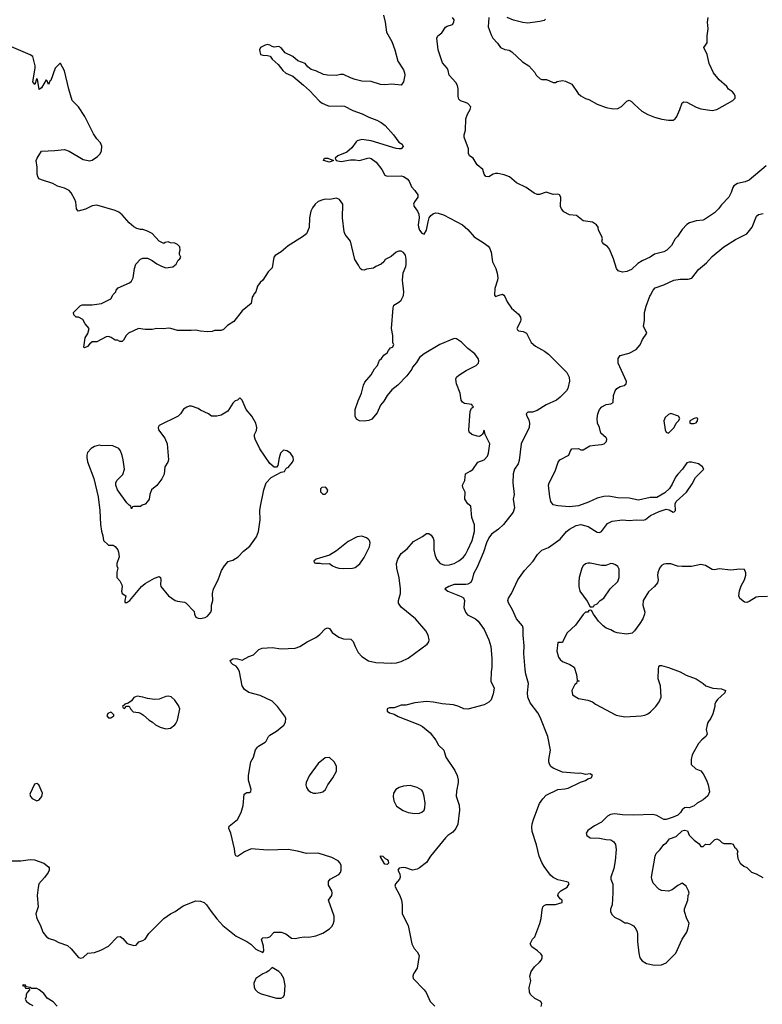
# Model space of a CAD drawing. Header units: inches. Extents: x 2293880 to 2522759, y 823965 to 1006879.
# Tile 135 of 256: x 2380121 to 2386564, y 923845 to 932391. Entities that reach past the tile are written whole.
import ezdxf

# ---------------------------------------------------------------- set-up
doc = ezdxf.new("R2010")
doc.units = ezdxf.units.IN
doc.header["$MEASUREMENT"] = 0
doc.layers.add('C3982', color=7, linetype='Continuous')
doc.layers.add('C3983', color=7, linetype='Continuous')

msp = doc.modelspace()

# ---------------------------------------------------------------- linework, layer by layer
at = {"layer": 'C3982', "color": 5}
for points, elevation in [([(2380050, 925090.3), (2380129.6, 925090.4), (2380210, 925101.6), (2380250, 925100.5), (2380330.4, 925070.4), (2380370, 925038), (2380376, 925030), (2380376, 925010), (2380366.8, 924990), (2380335.1, 924944.9), (2380288, 924890), (2380280.3, 924859.7), (2380271.6, 924790), (2380282, 924690), (2380261.8, 924630), (2380268.1, 924590), (2380300.9, 924530), (2380320.4, 924470), (2380354, 924430), (2380375.6, 924415.6), (2380422, 924402), (2380460.7, 924380.7), (2380535.5, 924355.5), (2380567.1, 924327.1), (2380630, 924250.7), (2380650, 924246.4), (2380670, 924253), (2380711.2, 924288.8), (2380770, 924294.9), (2380825.1, 924314.9), (2380890, 924350.8), (2380970, 924430.7), (2380992.5, 924432.5), (2381015.6, 924415.6), (2381050, 924376), (2381062, 924370), (2381110, 924356), (2381130, 924358), (2381152.9, 924387.1), (2381190, 924398.8), (2381208.7, 924410), (2381241.5, 924458.5), (2381370, 924590.7), (2381429.6, 924630.4), (2381469.5, 924650.5), (2381540.1, 924699.9), (2381650, 924742), (2381690, 924740.5), (2381721, 924730), (2381742.8, 924710), (2381780.7, 924650), (2381830, 924586), (2381882.8, 924530), (2381997.5, 924437.5), (2382090.5, 924390.5), (2382127.1, 924367.1), (2382170, 924324.7), (2382230, 924294), (2382238, 924310), (2382235.3, 924350), (2382218, 924410), (2382230, 924422), (2382274.6, 924425.4), (2382290, 924432), (2382328.9, 924471.1), (2382390, 924471.3), (2382430, 924458), (2382479.8, 924419.8), (2382510, 924416), (2382550, 924426), (2382590, 924430.8), (2382630, 924426.8), (2382690, 924438.8), (2382750, 924462.8), (2382810, 924501), (2382830, 924521), (2382840.1, 924539.9), (2382849.4, 924570), (2382849.4, 924610), (2382801.2, 924750), (2382829.2, 924790), (2382832.3, 924810), (2382829.2, 924830), (2382800.7, 924880.7), (2382799.3, 924910), (2382814, 924930), (2382889.5, 924970.5), (2382902.7, 924990), (2382909.3, 925010), (2382909.3, 925050), (2382900.9, 925070), (2382885.2, 925090), (2382830, 925119.6), (2382710, 925156.9), (2382610, 925154.5), (2382530, 925175.6), (2382450, 925187.6), (2382270, 925182.7), (2382130, 925195.1), (2382071, 925170), (2382010, 925129), (2381995.3, 925135.3), (2381990, 925146), (2381984, 925196), (2381953.2, 925330), (2381934, 925370), (2381939, 925390), (2382009.3, 925450.7), (2382041.2, 925510), (2382059, 925570), (2382069, 925670), (2382090, 925684.7), (2382115.3, 925684.7), (2382127.3, 925692.7), (2382128, 925710), (2382106, 925790), (2382106, 925830), (2382126.6, 925950), (2382149.5, 925990.5), (2382167.5, 926052.5), (2382183.2, 926076.8), (2382192.9, 926087.1), (2382250, 926121), (2382259, 926130), (2382279, 926170), (2382290, 926181), (2382350, 926214.8), (2382412.1, 926267.9), (2382425.6, 926294.4), (2382429.1, 926329.1), (2382419, 926350), (2382356.2, 926430), (2382310, 926475.1), (2382206.2, 926526.2), (2382110, 926551.8), (2382070, 926578), (2382051.8, 926610), (2382029.2, 926730), (2382016.6, 926756.6), (2381999.6, 926779.6), (2381970, 926795.1), (2381955.1, 926810), (2381946.6, 926830), (2381970, 926843.8), (2381990, 926845.5), (2382010, 926844), (2382050, 926830.7), (2382110, 926864.2), (2382150, 926878), (2382196, 926924), (2382223.1, 926936.9), (2382310, 926942.8), (2382390, 926931), (2382510, 926934.8), (2382550, 926950.7), (2382614, 926990), (2382690, 927028), (2382724.2, 927055.8), (2382770, 927104), (2382790, 927114), (2382810, 927106), (2382832.7, 927072.7), (2382890.4, 927030.4), (2382930, 927018), (2382993.8, 927013.8), (2383013.7, 926993.7), (2383030.4, 926950), (2383058, 926898), (2383090, 926863), (2383147.1, 926827.1), (2383210, 926812.7), (2383350, 926804.9), (2383390, 926808.2), (2383430, 926819.3), (2383490, 926848.4), (2383655.1, 926970), (2383669.5, 926990), (2383674, 927010), (2383665.1, 927050), (2383645.9, 927085.9), (2383555.6, 927190), (2383430, 927292.3), (2383406.3, 927326.3), (2383407.3, 927350), (2383424, 927410), (2383425.6, 927450), (2383413.9, 927546.1), (2383392, 927630), (2383389.9, 927670.1), (2383402.2, 927710), (2383430, 927758.3), (2383482, 927798), (2383537.1, 927862.9), (2383615.4, 927904.6), (2383650, 927930.6), (2383670, 927930.7), (2383690, 927917.3), (2383707.7, 927890), (2383712.7, 927870), (2383715.3, 927790), (2383722.6, 927750), (2383737.6, 927710), (2383770.2, 927670.2), (2383810, 927657.3), (2383850, 927660.2), (2383890, 927672.4), (2383930, 927694), (2383970, 927725.2), (2383990, 927750.4), (2384010, 927788.5), (2384045.5, 927870), (2384067, 927950), (2384067.1, 928007.1), (2384044.2, 928070), (2384035.3, 928170), (2384010, 928189), (2383982.7, 928230), (2383986, 928290), (2383965.6, 928330), (2383962.4, 928350), (2383984.2, 928390), (2383989.6, 928450.4), (2384030, 928471), (2384052.1, 928487.9), (2384096, 928550), (2384150, 928572.1), (2384178.5, 928601.5), (2384188, 928630), (2384199.5, 928710), (2384160.5, 928790), (2384150, 928828.7), (2384135.5, 928790), (2384110, 928774.7), (2384090, 928775.4), (2384045.1, 928790), (2384020.4, 928810), (2384016.8, 928830), (2384029.8, 928990.2), (2384041.1, 929018.9), (2384058, 929030), (2384050, 929035.3), (2384043.7, 929050), (2383980, 929060), (2383962, 929070), (2383952.2, 929090), (2383941, 929150), (2383909.7, 929230), (2383905.4, 929270), (2383911.4, 929288.6), (2383930, 929304.9), (2383994.5, 929345.5), (2384082.7, 929390), (2384102.7, 929410), (2384104.5, 929430), (2384099.5, 929450), (2384070, 929489.4), (2384010, 929536), (2383953, 929593), (2383910, 929619.5), (2383890, 929623.7), (2383767.2, 929572.8), (2383630, 929489.6), (2383590, 929458.7), (2383564.8, 929415.2), (2383530, 929375.3), (2383522.3, 929357.7), (2383478.9, 929301.1), (2383400.3, 929219.7), (2383350, 929178), (2383310, 929129.7), (2383280.9, 929079), (2383250, 929044.4), (2383221.9, 928978.1), (2383177.1, 928922.9), (2383150, 928911.5), (2383110, 928905.3), (2383070.3, 928910.3), (2383042.9, 928922.9), (2383031, 928951), (2383032.7, 929007.3), (2383056.5, 929083.5), (2383085.7, 929150), (2383102.4, 929217.6), (2383115.8, 929244.2), (2383170, 929308.7), (2383200.3, 929359.7), (2383225.3, 929390), (2383243.7, 929436.3), (2383259.7, 929450), (2383281, 929479), (2383310, 929499.5), (2383320.3, 929519.7), (2383338.3, 929541.7), (2383356.2, 929550), (2383366.6, 929570), (2383358, 929590), (2383357.6, 929650), (2383347.8, 929710), (2383360.7, 929890), (2383367.9, 929912.1), (2383410, 929938), (2383430, 929957.3), (2383450, 929998), (2383450.2, 930000)], 140), ([(2382148.4, 930000), (2382138.8, 929981.2), (2382130, 929929), (2382050, 929864), (2381977.3, 929770), (2381924.2, 929735.8), (2381890, 929701.2), (2381870, 929692.7), (2381810, 929692.7), (2381790, 929685.2), (2381750, 929682.7), (2381690, 929686.6), (2381650, 929697.2), (2381607.9, 929692.1), (2381490, 929694), (2381431.7, 929711.7), (2381410, 929714), (2381370, 929706.6), (2381310, 929709.3), (2381270, 929702.7), (2381210, 929702.7), (2381150, 929709.2), (2381066, 929670), (2381044.7, 929650), (2381022, 929610), (2381010, 929598), (2380990, 929598), (2380968.7, 929608.7), (2380950, 929609), (2380913.6, 929633.6), (2380890, 929642), (2380870, 929639), (2380790, 929595.3), (2380750, 929594), (2380725.5, 929574.5), (2380710, 929554), (2380684, 929544), (2380678, 929550), (2380689.3, 929630), (2380712.5, 929667.5), (2380722, 929710), (2380688, 929750), (2380668, 929790), (2380630, 929808.7), (2380610, 929809), (2380590, 929828), (2380588.7, 929850), (2380618, 929882), (2380648, 929910), (2380663.7, 929916.3), (2380750, 929915.5), (2380830, 929926.4), (2380910, 929966.8), (2380928.9, 930000)], 140), ([(2384321, 930000), (2384330, 929989), (2384350, 929942.7), (2384388.2, 929888.2), (2384450, 929835.1), (2384464.5, 929810), (2384469.5, 929790), (2384467.3, 929770), (2384435.1, 929710), (2384439.3, 929699.3), (2384448.7, 929690), (2384490, 929683.7), (2384517.2, 929670), (2384559, 929590), (2384597, 929557), (2384674.8, 929514.8), (2384709.1, 929489.1), (2384869, 929330), (2384889.4, 929289.4), (2384892.1, 929252.1), (2384876.3, 929190), (2384864.7, 929170), (2384810, 929115.3), (2384777, 929090), (2384690, 929048.9), (2384610, 928997.7), (2384570, 928984.7), (2384530, 928983.6), (2384516.4, 928970), (2384519.9, 928950), (2384537.1, 928917.1), (2384545.1, 928890), (2384542.1, 928850), (2384472.5, 928710), (2384455.7, 928564.3), (2384444.3, 928535.7), (2384414.6, 928490), (2384402.3, 928450), (2384399.3, 928370), (2384411.8, 928270), (2384403.6, 928230), (2384414.5, 928154.5), (2384402.3, 928117.7), (2384318.9, 928010), (2384275.8, 927970), (2384215.5, 927924.5), (2384190, 927892.7), (2384170.5, 927850), (2384145.9, 927770), (2384090, 927638), (2384059.1, 927580.9), (2384046.9, 927533.1), (2384033.8, 927506.2), (2384010, 927492.7), (2383990.7, 927489.3), (2383890, 927488.2), (2383842.9, 927470), (2383809.2, 927450), (2383834, 927430), (2383950, 927386), (2383972.6, 927372.6), (2383981.1, 927350), (2383975.6, 927290), (2383987.3, 927250), (2384006.4, 927226.4), (2384074.7, 927190), (2384099.7, 927170), (2384150, 927098.7), (2384191.6, 927010), (2384209.6, 926950), (2384216.3, 926850), (2384218.4, 926770), (2384211.1, 926730), (2384208, 926650), (2384238, 926590), (2384230, 926541), (2384211, 926489), (2384190, 926468), (2384150, 926444.9), (2384010, 926407.7), (2383974, 926410), (2383931.1, 926431.1), (2383884.5, 926444.5), (2383787.3, 926452.7), (2383710, 926468.3), (2383650, 926472.6), (2383550, 926462), (2383470, 926440.2), (2383430, 926440.2), (2383370, 926419.5), (2383330, 926419.3), (2383309.3, 926410), (2383309.5, 926390), (2383330, 926375.1), (2383370, 926363.5), (2383404.2, 926344.2), (2383590.8, 926270.8), (2383616.6, 926256.6), (2383681, 926201), (2383730, 926138.4), (2383753.6, 926093.6), (2383802, 926050), (2383818.4, 925990), (2383895.6, 925875.6), (2383916.2, 925830), (2383925.2, 925794.8), (2383925.2, 925770), (2383910, 925694), (2383907.2, 925652.8), (2383932.6, 925572.6), (2383936, 925530), (2383923, 925410), (2383906, 925370), (2383879.6, 925340.4), (2383834.5, 925310), (2383814.5, 925290), (2383685.2, 925130), (2383650, 925074.8), (2383590, 925030.5), (2383570, 925019.3), (2383530, 925010.4), (2383470, 925030.4), (2383447.7, 925032.3), (2383413.6, 925026.4), (2383402, 925010), (2383417.6, 924977.6), (2383422, 924950), (2383417, 924930), (2383382, 924890), (2383377, 924870), (2383419.5, 924790), (2383434, 924750), (2383439.6, 924710), (2383439.7, 924630), (2383490, 924528.7), (2383523.7, 924370), (2383542.7, 924330), (2383570, 924301.2), (2383586.6, 924270), (2383570, 924158), (2383538.4, 924110), (2383531.6, 924090), (2383535.6, 924070), (2383630.8, 923970.8), (2383647.6, 923947.6), (2383681.6, 923870), (2383722.4, 923830)], 120), ([(2384240.8, 930000), (2384250, 929989.7), (2384281.1, 930000)], 120), ([(2384646.2, 923826.2), (2384650.3, 923850.3), (2384642.8, 923870), (2384590, 923895.5), (2384553, 923930), (2384542.6, 923950), (2384540.6, 923990), (2384555.3, 924050), (2384548, 924090), (2384559.5, 924130), (2384586, 924170), (2384632.2, 924210), (2384648.4, 924230), (2384654.9, 924250), (2384653.4, 924270), (2384643.1, 924283.1), (2384614.8, 924310), (2384564.1, 924344.1), (2384550.6, 924370), (2384570.4, 924410), (2384589.3, 924430.7), (2384633.7, 924546.3), (2384645, 924590), (2384653.4, 924666.6), (2384660.5, 924690), (2384670, 924702.8), (2384690, 924712.8), (2384768.4, 924711.6), (2384826.8, 924730), (2384826.8, 924750), (2384810, 924762), (2384790.4, 924790), (2384796.5, 924810), (2384816.4, 924830), (2384870, 924861.6), (2384887.7, 924890), (2384881.4, 924901.4), (2384868.6, 924908.6), (2384790, 924926.4), (2384750, 924946), (2384726.7, 924966.7), (2384670, 925041.3), (2384650, 925076.4), (2384628.6, 925130), (2384605.4, 925230), (2384566, 925346), (2384563.6, 925383.6), (2384567.3, 925412.7), (2384580.7, 925459.3), (2384630.8, 925589.2), (2384658.3, 925630), (2384690, 925660.4), (2384790, 925710.9), (2384850, 925714), (2384878.5, 925721.5), (2384986.9, 925773.1), (2385030, 925787.3), (2385050, 925800.9), (2385078, 925810), (2385091.3, 925830), (2385070, 925846), (2385030, 925840.7), (2384990, 925850.5), (2384970, 925847.7), (2384830, 925860.4), (2384750, 925895.8), (2384730.2, 925910.2), (2384717, 925930), (2384710.4, 925950), (2384710.4, 925970), (2384727, 926050), (2384703, 926170), (2384637.7, 926337.7), (2384615.8, 926375.8), (2384550, 926461.1), (2384528.4, 926510), (2384526.3, 926550), (2384535.6, 926630), (2384513, 926710), (2384507.5, 926752.5), (2384495.8, 926890), (2384497.5, 926957.5), (2384489, 927050), (2384490.3, 927110.3), (2384482, 927130), (2384430.4, 927190), (2384397.1, 927270), (2384360.5, 927330), (2384355.5, 927350), (2384360.5, 927370), (2384388.2, 927410), (2384443.8, 927530), (2384500.3, 927610), (2384574.9, 927690), (2384613.7, 927750), (2384650, 927787.8), (2384710.2, 927809.8), (2384810, 927883.5), (2384866, 927950), (2384890.3, 927970), (2384950, 928000.6), (2384990, 928009.8), (2385053, 927993), (2385130, 927943.7), (2385150, 927939.3), (2385170, 927949), (2385220.9, 928019.1), (2385260.9, 928039.1), (2385349.8, 928049.8), (2385410, 928043.5), (2385470, 928049.6), (2385530, 928046.6), (2385550, 928052.7), (2385592.8, 928087.2), (2385670, 928122), (2385730, 928142), (2385756.9, 928136.9), (2385790, 928117.2), (2385799.8, 928120.2), (2385810.4, 928129.6), (2385808.2, 928190), (2385817.3, 928210), (2385905.5, 928290), (2385956.7, 928363.3), (2385983.1, 928416.9), (2386056, 928490), (2386044.9, 928510), (2386010, 928535.8), (2385950, 928550.3), (2385930, 928551.8), (2385910, 928544.9), (2385871.1, 928488.9), (2385830, 928447), (2385810, 928419.5), (2385781.4, 928358.6), (2385757.7, 928322.3), (2385716.9, 928283.1), (2385650, 928245.2), (2385590, 928244.3), (2385490, 928220.2), (2385410, 928238.3), (2385310, 928240.9), (2385230, 928255.6), (2385190, 928253.8), (2385130, 928237.7), (2385057.4, 928202.6), (2384970, 928170.2), (2384890, 928161.7), (2384790.2, 928170.2), (2384750, 928181.3), (2384730.3, 928210), (2384720.3, 928250), (2384710.3, 928349.8), (2384714.3, 928370), (2384767.8, 928472.2), (2384794, 928550), (2384808.2, 928571.8), (2384886, 928610), (2384896.9, 928643.1), (2384912.7, 928667.3), (2384970, 928668), (2384990, 928658), (2385010, 928658), (2385067.9, 928692.1), (2385110, 928699.5), (2385170, 928702.7), (2385191.3, 928710), (2385210.8, 928730), (2385214, 928750), (2385210, 928762), (2385163.4, 928803.4), (2385150.5, 928850), (2385133.4, 928890), (2385130.4, 928930), (2385137, 928970), (2385152.7, 929007.3), (2385172.7, 929030), (2385210, 929049.7), (2385250, 929055.6), (2385270.4, 929069.7), (2385274, 929130), (2385286.7, 929170), (2385300.5, 929190), (2385330, 929207), (2385365.5, 929214.5), (2385382.8, 929230), (2385384.9, 929250), (2385312.7, 929410), (2385313.4, 929450), (2385330, 929477.2), (2385410, 929497.6), (2385470, 929529.6), (2385505.5, 929570), (2385524.7, 929615.3), (2385562.8, 929670), (2385534, 929730), (2385541.1, 929778.9), (2385540.5, 929850), (2385555.2, 929904.8), (2385588.2, 929990), (2385593.3, 930000)], 120), ([(2386610, 927383.5), (2386530, 927382.7), (2386510, 927378), (2386450, 927341.2), (2386430, 927333.2), (2386410, 927335.3), (2386370, 927368.7), (2386361.2, 927390), (2386366.3, 927433.7), (2386382, 927478), (2386409, 927530), (2386421.2, 927570), (2386422, 927590), (2386410, 927618), (2386370, 927622), (2386290, 927612.7), (2386190, 927623.6), (2386150, 927615.1), (2386130, 927618.9), (2386070, 927652.9), (2386030, 927662.4), (2385950, 927643.9), (2385870, 927644.8), (2385828.5, 927648.5), (2385770, 927667.8), (2385730, 927669.6), (2385710, 927665.1), (2385690, 927654), (2385672.4, 927630), (2385657.4, 927590), (2385655.6, 927570), (2385661.7, 927530), (2385655.5, 927504.5), (2385630, 927471.5), (2385576, 927424), (2385530.4, 927350), (2385526.7, 927310), (2385544, 927250), (2385542.8, 927230), (2385526, 927190), (2385501, 927150), (2385453.7, 927086.3), (2385433.7, 927066.3), (2385390, 927057.2), (2385306, 927070), (2385278, 927078), (2385250, 927095.3), (2385210, 927109), (2385182, 927130), (2385142, 927170), (2385098, 927230), (2385082, 927262), (2385070, 927266), (2385058, 927262), (2385051.6, 927248.4), (2385030, 927248), (2385010, 927228.7), (2384944.5, 927135.5), (2384870.6, 927069.4), (2384838, 927010), (2384830, 926986), (2384790, 926986), (2384780.7, 926910), (2384796.8, 926856.8), (2384810, 926838), (2384830, 926821), (2384894.4, 926794.4), (2384930.6, 926770.6), (2384952, 926708), (2384958, 926658), (2384974, 926650), (2384954, 926646), (2384952, 926630), (2384938, 926622), (2384910.8, 926570), (2384916, 926530), (2384970, 926499.1), (2385050, 926486), (2385090, 926471), (2385118, 926450), (2385296.1, 926356.1), (2385370, 926340.5), (2385511.7, 926348.3), (2385544.5, 926355.5), (2385570, 926367.3), (2385595.3, 926384.7), (2385641.2, 926430), (2385669.2, 926470), (2385685.2, 926510), (2385681.2, 926610), (2385661.2, 926670), (2385662, 926758), (2385665.6, 926774.4), (2385675.3, 926784.7), (2385690, 926786), (2385750, 926767.3), (2385850, 926730.7), (2385903, 926703), (2385990, 926670.8), (2386052, 926630), (2386074, 926610), (2386134, 926590), (2386210, 926584), (2386244.7, 926570), (2386238.8, 926550), (2386176, 926490), (2386161, 926470), (2386151.3, 926450), (2386150.9, 926429.1), (2386134.4, 926365.6), (2386118, 926330), (2386091.3, 926290), (2386084.7, 926270), (2386076, 926230), (2386086, 926190), (2386074.8, 926170), (2386038.4, 926141.6), (2386010.7, 926110), (2385956, 926010), (2385946, 925970), (2385946.4, 925926.4), (2385987.7, 925887.7), (2386030.4, 925870.3), (2386050, 925846.8), (2386080.5, 925790), (2386095.5, 925750), (2386106, 925690), (2386090, 925656), (2386050, 925619.3), (2385998, 925590), (2385972.7, 925567.3), (2385930.4, 925549.6), (2385910, 925553.2), (2385890, 925549.2), (2385870, 925534), (2385854.8, 925510), (2385832.1, 925487.9), (2385791.8, 925468.2), (2385730, 925449.6), (2385709.6, 925449.6), (2385650, 925483.7), (2385613.8, 925493.8), (2385450, 925486), (2385349.7, 925489.7), (2385282.3, 925497.7), (2385246.4, 925493.6), (2385220.5, 925479.5), (2385170, 925425.6), (2385106.6, 925393.4), (2385050, 925354), (2385036, 925330), (2385041, 925310), (2385070, 925290.8), (2385150, 925287), (2385210, 925274.9), (2385250, 925273.1), (2385276.5, 925256.5), (2385291.2, 925231.2), (2385295.6, 925190), (2385287.4, 925090), (2385275.1, 925024.9), (2385250.7, 924950), (2385250.8, 924930), (2385267.3, 924887.3), (2385267.9, 924812.1), (2385262, 924710), (2385248, 924670), (2385248.1, 924648.1), (2385261.1, 924621.1), (2385281.4, 924601.4), (2385335.3, 924575.3), (2385370, 924552), (2385391.1, 924551.1), (2385419.6, 924539.6), (2385445.4, 924525.4), (2385462, 924510), (2385476.9, 924476.9), (2385482, 924450), (2385481, 924390), (2385493, 924290), (2385502, 924250), (2385522.8, 924222.8), (2385559.9, 924199.9), (2385630, 924184), (2385690, 924186.8), (2385730, 924206), (2385812.3, 924290), (2385869.5, 924410.5), (2385908.7, 924470), (2385922, 924510), (2385928, 924550), (2385910, 924586), (2385889.1, 924650.9), (2385890, 924674), (2385919, 924750), (2385922, 924790), (2385928.7, 924810), (2385924, 924830), (2385902, 924870), (2385870, 924895.3), (2385830, 924875.3), (2385782, 924838), (2385750, 924828.7), (2385690, 924833.2), (2385664.8, 924844.8), (2385618, 924898), (2385606, 924930), (2385603.7, 924950), (2385635.1, 925130), (2385644.5, 925155.5), (2385679, 925190), (2385710, 925231.3), (2385733.2, 925246.8), (2385759, 925281), (2385818, 925302), (2385869.1, 925350.9), (2385890, 925358), (2385914, 925350), (2385930, 925314), (2385972, 925270), (2386016.9, 925236.9), (2386030, 925214), (2386050, 925214), (2386070, 925234), (2386110, 925232), (2386150, 925272), (2386170, 925282), (2386194, 925270), (2386214, 925250), (2386230, 925242), (2386290, 925242), (2386310, 925234), (2386322, 925210), (2386336.9, 925196.9), (2386351.6, 925171.6), (2386344.7, 925155.3), (2386351, 925110), (2386371.3, 925070), (2386404.5, 925044.5), (2386430, 925031.3), (2386471.1, 924991.1), (2386510, 924978.8), (2386570, 924946)], 140), ([(2380446, 923830), (2380410, 923866.8), (2380359.1, 923899.1), (2380330, 923938), (2380290, 923972), (2380270, 923982), (2380222, 923982), (2380210, 923992), (2380178, 923998), (2380170, 924012), (2380150, 924014), (2380146, 924010), (2380162, 924002), (2380170, 923986), (2380202, 923982), (2380206, 923970), (2380188, 923952), (2380178, 923930), (2380178, 923910), (2380168, 923890), (2380179, 923870), (2380210, 923846), (2380234, 923834)], 120)]:
    msp.add_lwpolyline(points, dxfattribs=dict(at, elevation=elevation))
for points, elevation in [([(2382030, 929108), (2382011.1, 929088.9), (2381990, 929082), (2381970, 929062), (2381927.5, 928992.5), (2381870, 928957.2), (2381830, 928949), (2381786, 928950), (2381758, 928970), (2381690, 929001.2), (2381670, 929015.1), (2381610, 929037.2), (2381590, 929037.2), (2381570, 929029.3), (2381542.8, 929010), (2381516, 928970), (2381496, 928950), (2381331.3, 928870), (2381322, 928850), (2381324.7, 928830), (2381378.5, 928758.5), (2381398.8, 928710), (2381410.6, 928570), (2381404.9, 928550), (2381380.5, 928510), (2381372.7, 928447.3), (2381354.6, 928405.4), (2381310, 928348.7), (2381264.7, 928310), (2381251, 928270), (2381244.7, 928230), (2381230, 928208), (2381210, 928186), (2381183.6, 928176.4), (2381170, 928166), (2381110, 928166), (2381098, 928162), (2381090, 928146), (2381086, 928170), (2381070, 928178), (2381050, 928198), (2380968.4, 928311.6), (2380955.3, 928350), (2380955.3, 928370), (2380962, 928390), (2381015.9, 928444.1), (2381029.3, 928490), (2381019.5, 928570), (2381010, 928608), (2380994.5, 928650), (2380981.2, 928670), (2380930, 928692), (2380890, 928696.2), (2380832.9, 928692.9), (2380810, 928697.2), (2380770, 928686), (2380741, 928670), (2380710, 928635.3), (2380702.8, 928610), (2380702, 928590), (2380710, 928552), (2380764.4, 928410), (2380800.4, 928250), (2380815.5, 928130), (2380820.7, 928010), (2380830.6, 927950.6), (2380842.8, 927910), (2380846.8, 927870), (2380890, 927831.3), (2380930.7, 927830.7), (2380950, 927818), (2380970.9, 927790.9), (2380978, 927770), (2380984.7, 927730), (2380964.7, 927670), (2380964.7, 927650), (2380971, 927630), (2380963.5, 927596.5), (2380962, 927562), (2380964.7, 927550), (2380990, 927522), (2381006.4, 927486.4), (2381010.8, 927470), (2381004.7, 927430), (2381011.1, 927411.1), (2381042, 927390), (2381032, 927350), (2381034, 927334), (2381050, 927332), (2381075.3, 927350), (2381177.2, 927470), (2381210, 927497.3), (2381290, 927544), (2381330, 927558.8), (2381341, 927550), (2381346, 927530), (2381341, 927490), (2381346, 927470), (2381410.6, 927390.6), (2381470, 927350.8), (2381490, 927342.8), (2381550, 927336), (2381562, 927330), (2381633.7, 927253.7), (2381638, 927230), (2381650, 927206), (2381670, 927196), (2381690, 927194), (2381730, 927202), (2381750, 927214.8), (2381779, 927250), (2381785.2, 927270), (2381785.2, 927310), (2381795.1, 927350), (2381792.7, 927410), (2381800.9, 927450), (2381843.7, 927530), (2381872.7, 927610), (2381898, 927650), (2381930, 927687.3), (2381970, 927700.7), (2382017.2, 927730), (2382063.3, 927776.7), (2382118, 927822), (2382176.6, 927903.4), (2382192.1, 927947.9), (2382199.3, 927990), (2382206, 928050), (2382203.7, 928130), (2382209.5, 928170), (2382238, 928310), (2382259.3, 928370), (2382301.7, 928418.3), (2382390, 928464.7), (2382418, 928470), (2382430, 928494), (2382438, 928502), (2382450, 928504.7), (2382489, 928550), (2382495.1, 928570), (2382494.2, 928594.2), (2382470, 928628.7), (2382438, 928650), (2382410, 928654), (2382384.7, 928630), (2382371.6, 928588.4), (2382359.6, 928520.4), (2382350, 928506), (2382330, 928508), (2382290, 928538), (2382205.4, 928665.4), (2382162.7, 928750), (2382157.2, 928770), (2382159, 928790), (2382176, 928824), (2382179.3, 928850), (2382169.4, 928890), (2382134.5, 928950), (2382087, 929007), (2382050, 929088)], 160), ([(2385770, 928972.7), (2385750, 928964), (2385722.5, 928937.5), (2385711, 928910), (2385721, 928830), (2385730, 928812), (2385750, 928802), (2385798, 928850), (2385818, 928890), (2385838, 928910), (2385848, 928930), (2385838, 928950)], 140), ([(2385994, 928934), (2385974, 928930), (2385934, 928910), (2385934, 928890), (2385944.7, 928884.7), (2385970, 928886), (2385990, 928892), (2386002, 928910), (2386006, 928930)], 140), ([(2382770, 928333.2), (2382742, 928330), (2382730, 928318), (2382730, 928294), (2382750, 928272), (2382770, 928272), (2382788, 928290), (2382794, 928310), (2382778, 928330)], 160), ([(2383090, 927909.2), (2383050, 927903.7), (2382970, 927862), (2382870, 927781.2), (2382810, 927742), (2382694, 927710), (2382674, 927690), (2382678, 927678), (2382690, 927674), (2382727.3, 927672.7), (2382750, 927666.8), (2382810, 927672), (2382834, 927650), (2382859.8, 927639.8), (2382890.8, 927630.8), (2382930, 927627.3), (2383009.1, 927630.9), (2383030, 927636), (2383071.9, 927668.1), (2383110, 927722.8), (2383154.5, 927814.5), (2383162, 927850), (2383156, 927870), (2383143.3, 927883.3), (2383130, 927893.2)], 160), ([(2385050, 927674.7), (2385030, 927669.3), (2385010.7, 927650), (2384998.8, 927630), (2384976.3, 927550), (2384970.7, 927510.7), (2384971, 927471), (2384982, 927430), (2385045.4, 927345.4), (2385070, 927294), (2385090, 927294), (2385102, 927298), (2385106, 927310), (2385130, 927322), (2385158, 927350), (2385189.1, 927370.9), (2385244, 927450), (2385310, 927514.8), (2385321.3, 927550), (2385322, 927622), (2385310, 927645.2), (2385290, 927659.3), (2385270, 927669.2), (2385250, 927671.6), (2385206.4, 927653.6), (2385170, 927652.3), (2385070, 927674)], 140), ([(2381139.6, 926520.4), (2381110, 926508), (2381090, 926478), (2381062, 926458), (2381034, 926450), (2381034, 926446), (2381014, 926430), (2381018, 926418), (2381030, 926414), (2381046, 926434), (2381070, 926434), (2381082, 926410), (2381104.9, 926384.9), (2381150, 926378.8), (2381170, 926371), (2381195.5, 926355.5), (2381244.7, 926310), (2381273.7, 926293.7), (2381298, 926270), (2381338, 926250), (2381390, 926234.8), (2381430, 926242), (2381468, 926270), (2381476.5, 926283.5), (2381489, 926310), (2381509, 926410), (2381497.5, 926437.5), (2381465.6, 926485.6), (2381435.1, 926515.1), (2381410, 926519.3), (2381390, 926516), (2381330, 926492.7), (2381290.6, 926489.4), (2381230, 926498), (2381190, 926512.3)], 160), ([(2380910, 926382), (2380884.7, 926370), (2380878, 926350), (2380890, 926332), (2380910, 926331.3), (2380930, 926342), (2380938, 926350), (2380936.4, 926356.4), (2380918, 926378)], 160), ([(2382810, 925988.7), (2382770, 925985.2), (2382710, 925936), (2382632.8, 925827.2), (2382606.8, 925770), (2382604, 925750), (2382608, 925728), (2382624.9, 925704.9), (2382647.5, 925687.5), (2382670, 925678.8), (2382690, 925677.3), (2382730, 925684), (2382749.4, 925690.6), (2382775.3, 925710), (2382795.3, 925750), (2382839, 925810), (2382868.7, 925870), (2382868.9, 925908.9), (2382862, 925930), (2382848.7, 925950)], 140), ([(2380270, 925762), (2380250, 925755.3), (2380208, 925670), (2380214.8, 925650), (2380230, 925631), (2380270, 925611.3), (2380290, 925621), (2380314, 925650), (2380318, 925678), (2380288, 925750)], 160), ([(2383510, 925743.7), (2383450, 925738), (2383413.2, 925726.8), (2383384.7, 925710), (2383363.5, 925676.5), (2383361, 925650), (2383366.8, 925610), (2383390, 925566), (2383447.3, 925527.3), (2383490, 925510.4), (2383550, 925500.4), (2383590, 925504.4), (2383610, 925513.4), (2383629.3, 925530), (2383636.2, 925550), (2383637.6, 925590), (2383631.5, 925650), (2383619.5, 925690), (2383610, 925705.2), (2383570, 925726)], 140), ([(2383310, 925058), (2383290, 925062), (2383282, 925070), (2383250, 925126), (2383250, 925134), (2383270, 925132), (2383291, 925111), (2383310, 925102), (2383318, 925090), (2383322, 925070)], 120), ([(2382310, 924166), (2382283.6, 924136.4), (2382259.8, 924120.2), (2382230, 924108.7), (2382170.9, 924069.1), (2382151, 924030), (2382156, 923990), (2382166, 923970), (2382186, 923950), (2382215.9, 923935.9), (2382350, 923898.8), (2382390, 923898), (2382409.1, 923910.9), (2382419, 923930), (2382422.7, 924010), (2382412.3, 924070), (2382390, 924109), (2382370, 924129)], 140)]:
    msp.add_lwpolyline(points, close=True, dxfattribs=dict(at, elevation=elevation))
at = {"layer": 'C3983', "color": 5}
for points, elevation in [([(2383276.1, 932430), (2383292.2, 932370), (2383303.3, 932283.3), (2383350, 932202.7), (2383376.8, 932130), (2383402, 932030), (2383450, 931954.5), (2383458.9, 931930), (2383461.3, 931910), (2383450, 931852), (2383430, 931822), (2383350.6, 931830.6), (2383290, 931825.3), (2383251.4, 931828.6), (2383170, 931855.2), (2383090, 931858.3), (2383030.3, 931870.3), (2382990, 931884.9), (2382930, 931914.8), (2382904.7, 931915.3), (2382870, 931906), (2382791.6, 931908.4), (2382755.6, 931915.6), (2382690, 931946), (2382650, 931959.1), (2382621.7, 931981.7), (2382596.3, 932010), (2382534.5, 932034.5), (2382490, 932072.2), (2382422.8, 932102.8), (2382390, 932146.8), (2382370, 932158.8), (2382330, 932152), (2382310, 932158), (2382290, 932170.7), (2382270, 932174), (2382250.7, 932170.7), (2382209.2, 932150), (2382202, 932130), (2382208.7, 932088.7), (2382230, 932082), (2382270, 932081.2), (2382293.2, 932073.2), (2382310, 932049.3), (2382363, 932003), (2382403.7, 931950), (2382430, 931927.3), (2382490, 931899.6), (2382583.3, 931823.3), (2382636.3, 931776.3), (2382723.3, 931683.3), (2382745.6, 931665.6), (2382790, 931645.8), (2382810, 931641.6), (2382910, 931644.5), (2382939.1, 931639.1), (2383010, 931602.5), (2383092.6, 931572.6), (2383150, 931543.9), (2383218.2, 931518.2), (2383258.2, 931498.2), (2383291.9, 931471.9), (2383363.1, 931390), (2383410, 931327.3), (2383439, 931310), (2383449, 931290), (2383430, 931271), (2383411.4, 931268.6), (2383387.5, 931272.5), (2383170, 931339), (2383088.7, 931350), (2383050, 931338.3), (2383038.7, 931330), (2383001.6, 931278.4), (2382958.2, 931241.8), (2382880.9, 931210), (2382859, 931190), (2382866, 931170), (2382910, 931160.4), (2382990, 931175.8), (2383030, 931175.8), (2383070, 931169.8), (2383150, 931192.6), (2383170, 931185.4), (2383213, 931153), (2383262, 931090), (2383290, 931042.4), (2383310, 931034), (2383430, 931034.3), (2383450, 931029.5), (2383482.7, 931010), (2383500.9, 930990), (2383521.5, 930941.5), (2383549.3, 930909.3), (2383574, 930870), (2383574, 930850), (2383545.2, 930810), (2383538, 930790), (2383544.5, 930770), (2383571.5, 930730), (2383583.3, 930703.3), (2383586.9, 930670), (2383578.7, 930610), (2383580.5, 930590), (2383590, 930562.7), (2383610, 930539), (2383630, 930529), (2383650, 930564), (2383663.9, 930636.1), (2383674.9, 930670), (2383688.3, 930691.7), (2383710, 930709.6), (2383730, 930714.7), (2383752.8, 930712.8), (2383796.6, 930696.6), (2383964, 930610), (2384010, 930569.2), (2384064.8, 930504.8), (2384151.7, 930451.7), (2384184.8, 930424.8), (2384197.2, 930410), (2384212.1, 930372.1), (2384223.7, 930290), (2384251.7, 930231.7), (2384264.5, 930190), (2384269.5, 930150), (2384267, 930130), (2384242.2, 930057.7), (2384240.4, 930000.4), (2384240.8, 930000)], 120), ([(2386598.6, 931121.4), (2386450, 930998), (2386416.1, 930983.9), (2386349.7, 930970.3), (2386317.2, 930950), (2386307, 930933), (2386295.1, 930890), (2386274, 930850), (2386210, 930784.6), (2386185.1, 930750), (2386150, 930714.4), (2386063.9, 930656.1), (2386050, 930650.5), (2385990, 930644.9), (2385932.1, 930627.9), (2385910, 930614), (2385869.7, 930570.3), (2385829.6, 930510.4), (2385806.6, 930490), (2385775.1, 930430), (2385736, 930390), (2385710, 930375.8), (2385630, 930355.3), (2385590, 930328.8), (2385521.4, 930298.6), (2385484.7, 930275.3), (2385430, 930222.3), (2385390, 930204.7), (2385350, 930200.2), (2385330, 930204.2), (2385312, 930212), (2385298, 930230), (2385274.2, 930314.2), (2385238, 930398), (2385222, 930422), (2385190, 930442), (2385176.9, 930456.9), (2385171.3, 930470), (2385176, 930490), (2385170.8, 930510), (2385144.1, 930564.1), (2385139.1, 930590), (2385126.8, 930610), (2385090, 930634), (2385010, 930644), (2384951.3, 930690), (2384890, 930697.3), (2384842.8, 930722.8), (2384820.7, 930750), (2384814, 930770), (2384816.3, 930850), (2384804.7, 930870), (2384790, 930877.3), (2384750, 930874.8), (2384690, 930894), (2384630, 930874.9), (2384610, 930872.7), (2384584.2, 930884.2), (2384515.3, 930935.3), (2384430, 930973.4), (2384370, 931026), (2384323.5, 931043.5), (2384270, 931054.8), (2384250, 931054.8), (2384230, 931051), (2384190, 931028), (2384166, 931030), (2384151, 931050), (2384138, 931090), (2384090.8, 931130), (2384056, 931190), (2384024.7, 931210), (2384016, 931230), (2384013.4, 931270), (2383978, 931370), (2383976.3, 931390), (2383987.7, 931432.3), (2383990.5, 931530), (2384005.5, 931570), (2384030.6, 931610), (2384034, 931634), (2384010, 931662), (2383990, 931673), (2383946.4, 931686.4), (2383930, 931701), (2383923.7, 931723.7), (2383924.2, 931790), (2383918.7, 931818.7), (2383904.2, 931844.2), (2383848, 931910), (2383838.4, 931950), (2383828.5, 931970), (2383790, 932015.5), (2383751.3, 932130), (2383741.3, 932230), (2383749.1, 932250), (2383783.4, 932276.6), (2383815.5, 932324.5), (2383830, 932333.8), (2383877, 932350), (2383888.7, 932370), (2383890.5, 932390), (2383877.3, 932410)], 120), ([(2384190.7, 932410), (2384186, 932330), (2384210, 932258), (2384226.8, 932230), (2384267.1, 932187.1), (2384292, 932150), (2384330, 932131.3), (2384366.4, 932126.4), (2384390.6, 932110.6), (2384484.5, 932024.5), (2384538, 931990), (2384591, 931931), (2384602, 931910), (2384636.9, 931876.9), (2384650, 931871.3), (2384691.1, 931871.1), (2384750, 931844.7), (2384770, 931844.7), (2384785.2, 931854.8), (2384830, 931862.8), (2384856.8, 931856.8), (2384911.3, 931830), (2384966.8, 931750), (2384990, 931730.8), (2385030, 931706.8), (2385058, 931698), (2385130, 931658.8), (2385210, 931627.3), (2385270, 931616), (2385310, 931621), (2385342, 931638), (2385390, 931684.7), (2385410, 931691.3), (2385430, 931681), (2385453.7, 931653.7), (2385518, 931598), (2385570, 931566.8), (2385630, 931544), (2385693.6, 931526.4), (2385750, 931518), (2385790, 931518), (2385809.1, 931530.9), (2385822, 931550), (2385849, 931610), (2385869.2, 931670), (2385883.2, 931676.8), (2385910, 931674), (2385990, 931630.6), (2386030, 931616.3), (2386130, 931602), (2386170, 931610.8), (2386308, 931690), (2386328, 931710), (2386328.7, 931730), (2386318, 931750), (2386304.7, 931764.7), (2386270, 931788.7), (2386255.3, 931810), (2386189.2, 931870), (2386141.2, 931930), (2386104, 932010), (2386085.2, 932090), (2386055.3, 932150), (2386085.2, 932190), (2386086, 932250), (2386095.1, 932310), (2386089.4, 932370), (2386093.2, 932410)], 140), ([(2384684, 932396), (2384670, 932384), (2384634.6, 932374.6), (2384530, 932361.2), (2384485.6, 932365.6), (2384405.6, 932385.6), (2384350, 932409)], 140), ([(2380928.9, 930000), (2380932.9, 930007.1), (2380955.3, 930030), (2380958, 930042), (2380976.4, 930063.6), (2381072.9, 930107.1), (2381090, 930122), (2381104, 930150), (2381115.3, 930230), (2381128.7, 930270), (2381168.9, 930311.1), (2381190, 930322), (2381230, 930322), (2381270, 930302), (2381310, 930272), (2381350, 930251.3), (2381390, 930238), (2381450, 930244.7), (2381478, 930270), (2381496.4, 930303.6), (2381510, 930314), (2381518, 930330), (2381507.3, 930352.7), (2381506, 930370), (2381514, 930390), (2381510, 930418), (2381490, 930439), (2381466, 930450), (2381430, 930454), (2381410, 930462), (2381383.6, 930456.4), (2381370, 930448), (2381330, 930468), (2381270, 930535.3), (2381230, 930555.3), (2381190, 930568.7), (2381168.9, 930568.9), (2381138, 930578), (2381110, 930594), (2381070, 930629), (2381010, 930697.2), (2380980.1, 930720.1), (2380950, 930735.1), (2380790, 930780.9), (2380750, 930776), (2380692.5, 930747.5), (2380629, 930729), (2380614, 930750), (2380607.2, 930807.2), (2380599.3, 930830), (2380567.7, 930887.7), (2380549.6, 930909.6), (2380510, 930929.4), (2380450, 930945.6), (2380409, 930970), (2380310, 930999.7), (2380289.8, 931009.8), (2380281.5, 931021.5), (2380272.8, 931050), (2380272, 931110), (2380263.9, 931170), (2380271.1, 931190), (2380310, 931251), (2380424.1, 931255.9), (2380510, 931264.9), (2380550, 931250.4), (2380670, 931178), (2380730, 931164.9), (2380750, 931170.4), (2380797, 931203), (2380816.5, 931223.5), (2380829.7, 931250), (2380833.4, 931293.4), (2380822.9, 931322.9), (2380790, 931356), (2380760.1, 931400.1), (2380684.5, 931550), (2380630, 931634), (2380577.2, 931690), (2380546.8, 931786.8), (2380510, 931948), (2380473.2, 932010), (2380468.7, 932011.3), (2380427.7, 931970), (2380390, 931862), (2380382, 931858), (2380370, 931828), (2380359, 931859), (2380350, 931868), (2380310, 931798), (2380290, 931786), (2380274, 931874), (2380270, 931878), (2380266.4, 931873.6), (2380250.8, 931829.2), (2380235.3, 931850), (2380256, 931970), (2380255.1, 931990), (2380233.3, 932070), (2380210, 932086), (2380050, 932155.8)], 140), ([(2383450.2, 930000), (2383452.8, 930030), (2383442.4, 930130), (2383447.3, 930192.7), (2383471, 930250), (2383474.7, 930270), (2383473.5, 930313.5), (2383467.3, 930347.3), (2383451.4, 930371.4), (2383430, 930382.7), (2383410, 930381.2), (2383386.2, 930373.8), (2383343.4, 930336.6), (2383291.3, 930310), (2383281, 930290), (2383258, 930270), (2383212, 930250), (2383190, 930235.3), (2383130, 930225.2), (2383110, 930217.2), (2383090, 930219), (2383075.3, 930230), (2383061.2, 930261.2), (2383029.2, 930310), (2382990, 930468.7), (2382945.4, 930525.4), (2382936, 930550), (2382922.7, 930670), (2382924, 930790), (2382895.3, 930830), (2382870, 930841.2), (2382810.6, 930829.4), (2382770, 930832.3), (2382750, 930827), (2382710, 930811.5), (2382684.9, 930790), (2382661.7, 930758.3), (2382648.1, 930730), (2382634.3, 930670), (2382632.3, 930587.7), (2382608.1, 930531.9), (2382574.4, 930505.6), (2382450, 930429.5), (2382390, 930376.2), (2382336.8, 930343.2), (2382326, 930330), (2382310, 930238), (2382276.9, 930203.1), (2382231, 930130), (2382206.8, 930110), (2382182.8, 930077.2), (2382170.6, 930030), (2382153.4, 930010), (2382148.4, 930000)], 140), ([(2385593.3, 930000), (2385615.8, 930044.2), (2385635.5, 930064.5), (2385709.4, 930089.4), (2385796, 930130), (2385850, 930139.7), (2385922, 930138), (2385952.1, 930147.9), (2386010, 930223.6), (2386080.6, 930279.4), (2386130, 930334.7), (2386230, 930419.7), (2386330, 930483.6), (2386430, 930532.7), (2386477.3, 930590), (2386513.2, 930686.8), (2386530, 930701.2), (2386570.5, 930709.5)], 120), ([(2384281.1, 930000), (2384309.4, 930009.4), (2384320.5, 930000.5), (2384321, 930000)], 120)]:
    msp.add_lwpolyline(points, dxfattribs=dict(at, elevation=elevation))
at = {"layer": 'C3983', "color": 5, "elevation": 120}
msp.add_lwpolyline([(2382810, 931154), (2382758, 931170), (2382766, 931190), (2382794, 931190), (2382842, 931170), (2382830, 931164)], close=True, dxfattribs=at)

doc.saveas('drawing.dxf')
